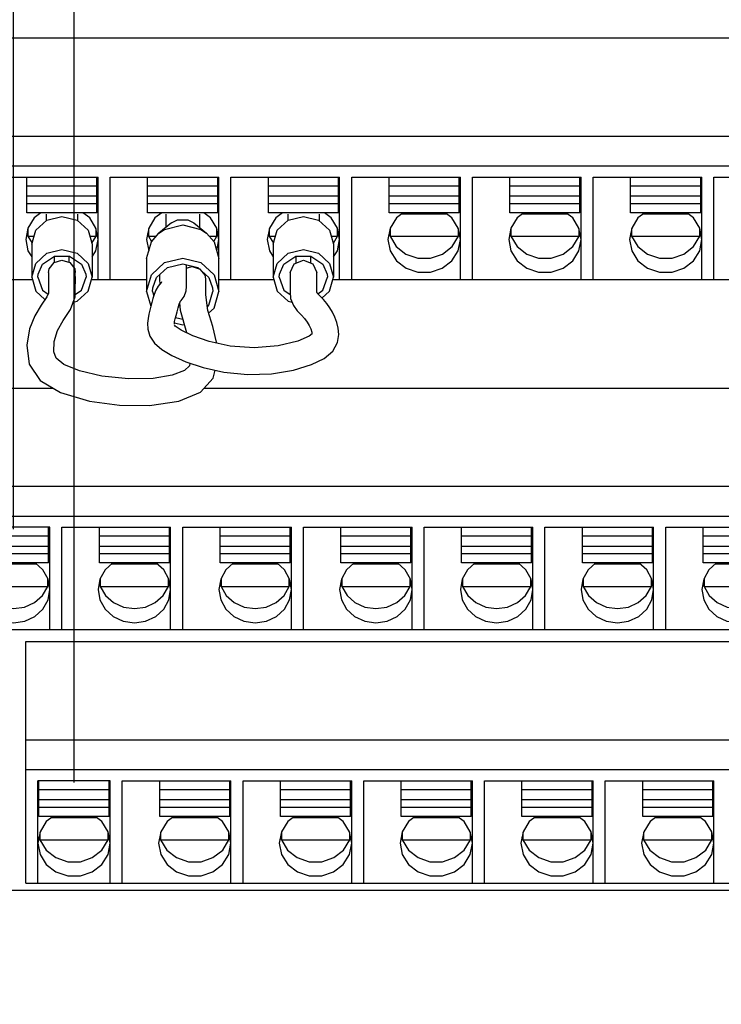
# Model space of a CAD drawing. Extents: x 28 to 410, y 36 to 287.
# Tile 33 of 40: x 271 to 283, y 170 to 187. Entities that reach past the tile are written whole.
import ezdxf

# ---------------------------------------------------------------- set-up
doc = ezdxf.new("R2010")
doc.units = 0
doc.header["$LTSCALE"] = 23.1
doc.layers.get('0').update_dxf_attribs({"linetype": 'CONTINUOUS'})
doc.layers.add('ALL_DIM', color=7, linetype='CONTINUOUS')
doc.dimstyles.get("Standard").update_dxf_attribs({"dimtxt": 2.5, "dimasz": 2.5, "dimexe": 1.25, "dimexo": 0.625, "dimtad": 1, "dimcen": 2.5, "dimazin": 3, "dimtfac": 1, "dimtmove": 0, "dimatfit": 3})

# ---------------------------------------------------------------- blocks, each defined once
blk = doc.blocks.new('_OPEN')
at = {"color": 0, "linetype": 'BYBLOCK'}
for p, q in [((0, 0), (-1, 0.25)), ((-1, -0.25), (0, 0)), ((-1, 0), (0, 0))]:
    blk.add_line(p, q, dxfattribs=at)
blk = doc.blocks.new('*D28')
at = {"layer": 'ALL_DIM', "color": 2, "linetype": 'CONTINUOUS'}
for p, q in [((228.528, 116.135), (228.528, 204.198)), ((272.028, 174.118), (272.028, 204.198)), ((228.528, 203.198), (250.278, 203.198)), ((272.028, 203.198), (250.278, 203.198))]:
    blk.add_line(p, q, dxfattribs=at)
at = {"layer": 'ALL_DIM', "color": 2, "linetype": 'CONTINUOUS', "xscale": 2, "yscale": 2, "zscale": 2, "rotation": 180}
blk.add_blockref('_OPEN', (228.528, 203.198), dxfattribs=at)
at = {"layer": 'ALL_DIM', "color": 2, "linetype": 'CONTINUOUS', "xscale": 2, "yscale": 2, "zscale": 2}
blk.add_blockref('_OPEN', (272.028, 203.198), dxfattribs=at)
blk = doc.blocks.new('*D37')
at = {"layer": 'ALL_DIM', "color": 2, "linetype": 'CONTINUOUS'}
for p, q in [((272.028, 174.118), (272.028, 204.198)), ((292.028, 174.118), (292.028, 204.198)), ((272.028, 203.198), (282.028, 203.198)), ((292.028, 203.198), (282.028, 203.198))]:
    blk.add_line(p, q, dxfattribs=at)
at = {"layer": 'ALL_DIM', "color": 2, "linetype": 'CONTINUOUS', "xscale": 2, "yscale": 2, "zscale": 2, "rotation": 180}
blk.add_blockref('_OPEN', (272.028, 203.198), dxfattribs=at)
at = {"layer": 'ALL_DIM', "color": 2, "linetype": 'CONTINUOUS', "xscale": 2, "yscale": 2, "zscale": 2}
blk.add_blockref('_OPEN', (292.028, 203.198), dxfattribs=at)
blk = doc.blocks.new('*D38')
at = {"layer": 'ALL_DIM', "color": 2, "linetype": 'CONTINUOUS'}
for p, q in [((271.028, 204.408), (271.028, 210.746)), ((293.028, 178.318), (293.028, 210.746)), ((271.028, 209.746), (282.028, 209.746)), ((293.028, 209.746), (282.028, 209.746)), ((271.028, 178.318), (271.028, 202.017))]:
    blk.add_line(p, q, dxfattribs=at)
at = {"layer": 'ALL_DIM', "color": 2, "linetype": 'CONTINUOUS', "xscale": 2, "yscale": 2, "zscale": 2, "rotation": 180}
blk.add_blockref('_OPEN', (271.028, 209.746), dxfattribs=at)
at = {"layer": 'ALL_DIM', "color": 2, "linetype": 'CONTINUOUS', "xscale": 2, "yscale": 2, "zscale": 2}
blk.add_blockref('_OPEN', (293.028, 209.746), dxfattribs=at)
blk = doc.blocks.new('*D39')
at = {"layer": 'ALL_DIM', "color": 2, "linetype": 'CONTINUOUS'}
for p, q in [((269.828, 210.855), (269.828, 217.226)), ((289.828, 184.118), (289.828, 217.226)), ((269.828, 216.226), (279.828, 216.226)), ((289.828, 216.226), (279.828, 216.226)), ((269.828, 184.118), (269.828, 208.293))]:
    blk.add_line(p, q, dxfattribs=at)
at = {"layer": 'ALL_DIM', "color": 2, "linetype": 'CONTINUOUS', "xscale": 2, "yscale": 2, "zscale": 2, "rotation": 180}
blk.add_blockref('_OPEN', (269.828, 216.226), dxfattribs=at)
at = {"layer": 'ALL_DIM', "color": 2, "linetype": 'CONTINUOUS', "xscale": 2, "yscale": 2, "zscale": 2}
blk.add_blockref('_OPEN', (289.828, 216.226), dxfattribs=at)
blk = doc.blocks.new('*D42')
at = {"layer": 'ALL_DIM', "color": 2, "linetype": 'CONTINUOUS'}
for p, q in [((228.528, 116.135), (228.528, 223.673)), ((299.716, 174.118), (299.716, 223.673)), ((228.528, 222.673), (264.122, 222.673)), ((299.716, 222.673), (264.122, 222.673))]:
    blk.add_line(p, q, dxfattribs=at)
at = {"layer": 'ALL_DIM', "color": 2, "linetype": 'CONTINUOUS', "xscale": 2, "yscale": 2, "zscale": 2, "rotation": 180}
blk.add_blockref('_OPEN', (228.528, 222.673), dxfattribs=at)
at = {"layer": 'ALL_DIM', "color": 2, "linetype": 'CONTINUOUS', "xscale": 2, "yscale": 2, "zscale": 2}
blk.add_blockref('_OPEN', (299.716, 222.673), dxfattribs=at)
blk = doc.blocks.new('*D43')
at = {"layer": 'ALL_DIM', "color": 2, "linetype": 'CONTINUOUS'}
for p, q in [((228.528, 116.135), (228.528, 229.904)), ((298.7, 223.815), (298.7, 229.904)), ((228.528, 228.904), (263.614, 228.904)), ((298.7, 228.904), (263.614, 228.904)), ((298.7, 178.182), (298.7, 221.698))]:
    blk.add_line(p, q, dxfattribs=at)
at = {"layer": 'ALL_DIM', "color": 2, "linetype": 'CONTINUOUS', "xscale": 2, "yscale": 2, "zscale": 2, "rotation": 180}
blk.add_blockref('_OPEN', (228.528, 228.904), dxfattribs=at)
at = {"layer": 'ALL_DIM', "color": 2, "linetype": 'CONTINUOUS', "xscale": 2, "yscale": 2, "zscale": 2}
blk.add_blockref('_OPEN', (298.7, 228.904), dxfattribs=at)

msp = doc.modelspace()

# ---------------------------------------------------------------- linework, layer by layer
at = {"color": 7, "linetype": 'CONTINUOUS'}
for p, q in [((269.028, 186.455), (290.628, 186.455)), ((269.028, 184.829), (290.628, 184.829)), ((269.028, 184.335), (290.628, 184.335)), ((270.628, 184.151), (272.428, 184.151)), ((271.248, 183.559), (271.248, 184.148)), ((272.408, 184.001), (271.248, 184.001)), ((272.408, 183.559), (272.408, 184.148)), ((272.428, 182.455), (272.428, 184.151)), ((272.628, 182.455), (272.628, 184.151)), ((272.628, 184.151), (274.428, 184.151)), ((273.248, 183.559), (273.248, 184.148)), ((274.408, 184.001), (273.248, 184.001)), ((274.408, 183.559), (274.408, 184.148)), ((274.428, 182.256), (274.428, 184.151)), ((274.628, 182.455), (274.628, 184.151)), ((274.628, 184.151), (276.428, 184.151)), ((275.248, 183.559), (275.248, 184.148)), ((276.408, 184.001), (275.248, 184.001)), ((276.408, 183.559), (276.408, 184.148)), ((276.428, 182.455), (276.428, 184.151)), ((276.628, 182.455), (276.628, 184.151)), ((276.628, 184.151), (278.428, 184.151)), ((277.248, 183.559), (277.248, 184.148)), ((278.408, 184.001), (277.248, 184.001)), ((278.408, 183.559), (278.408, 184.148)), ((278.428, 182.455), (278.428, 184.151)), ((278.628, 182.455), (278.628, 184.151)), ((278.628, 184.151), (280.428, 184.151)), ((279.248, 183.559), (279.248, 184.148)), ((280.408, 184.001), (279.248, 184.001)), ((280.408, 183.559), (280.408, 184.148)), ((280.428, 182.455), (280.428, 184.151)), ((280.628, 182.455), (280.628, 184.151)), ((280.628, 184.151), (282.428, 184.151)), ((281.248, 183.559), (281.248, 184.148)), ((282.408, 184.001), (281.248, 184.001)), ((282.408, 183.559), (282.408, 184.148)), ((282.428, 182.455), (282.428, 184.151)), ((282.628, 182.455), (282.628, 184.151)), ((282.628, 184.151), (284.428, 184.151)), ((272.408, 183.832), (271.248, 183.832)), ((272.408, 183.707), (271.248, 183.707)), ((274.408, 183.832), (273.248, 183.832)), ((274.408, 183.707), (273.248, 183.707)), ((276.408, 183.832), (275.248, 183.832)), ((276.408, 183.707), (275.248, 183.707)), ((278.408, 183.832), (277.248, 183.832)), ((278.408, 183.707), (277.248, 183.707)), ((280.408, 183.832), (279.248, 183.832)), ((280.408, 183.707), (279.248, 183.707)), ((282.408, 183.832), (281.248, 183.832)), ((282.408, 183.707), (281.248, 183.707)), ((272.408, 183.559), (271.248, 183.559)), ((271.568, 183.537), (271.568, 183.429)), ((272.088, 183.537), (272.088, 183.429)), ((274.408, 183.559), (273.248, 183.559)), ((273.548, 183.537), (273.548, 183.313)), ((274.108, 183.537), (274.108, 183.313)), ((276.408, 183.559), (275.248, 183.559)), ((275.568, 183.537), (275.568, 183.429)), ((276.088, 183.537), (276.088, 183.429)), ((278.408, 183.559), (277.248, 183.559)), ((278.205, 183.537), (277.452, 183.537)), ((280.408, 183.559), (279.248, 183.559)), ((280.205, 183.537), (279.452, 183.537)), ((282.408, 183.559), (281.248, 183.559)), ((282.205, 183.537), (281.452, 183.537)), ((273.644, 183.39), (273.433, 183.22)), ((273.915, 183.441), (274.013, 183.39)), ((274.013, 183.39), (274.224, 183.22)), ((271.248, 183.22), (271.263, 183.169)), ((271.263, 183.297), (271.263, 183.169)), ((272.394, 183.169), (272.394, 183.297)), ((272.394, 183.169), (272.409, 183.22)), ((273.248, 183.22), (273.263, 183.169)), ((273.263, 183.297), (273.263, 183.169)), ((274.394, 183.169), (274.394, 183.297)), ((274.394, 183.169), (274.409, 183.22)), ((275.248, 183.22), (275.263, 183.169)), ((275.263, 183.297), (275.263, 183.169)), ((276.394, 183.169), (276.394, 183.297)), ((276.394, 183.169), (276.409, 183.22)), ((277.248, 183.22), (277.263, 183.169)), ((277.263, 183.297), (277.263, 183.169)), ((278.394, 183.169), (278.394, 183.297)), ((278.394, 183.169), (278.409, 183.22)), ((279.248, 183.22), (279.263, 183.169)), ((279.263, 183.297), (279.263, 183.169)), ((280.394, 183.169), (280.394, 183.297)), ((280.394, 183.169), (280.409, 183.22)), ((281.248, 183.22), (281.263, 183.169)), ((281.263, 183.297), (281.263, 183.169)), ((282.394, 183.169), (282.394, 183.297)), ((282.394, 183.169), (282.409, 183.22)), ((271.263, 183.169), (271.333, 183.055)), ((271.263, 183.169), (271.366, 183.169)), ((271.328, 183.039), (271.328, 182.491)), ((272.291, 183.169), (272.394, 183.169)), ((272.324, 183.055), (272.394, 183.169)), ((272.328, 183.039), (272.328, 182.491)), ((273.228, 183.118), (273.265, 182.929)), ((273.263, 183.169), (273.314, 183.086)), ((273.263, 183.169), (273.387, 183.169)), ((274.27, 183.169), (274.394, 183.169)), ((274.343, 183.086), (274.394, 183.169)), ((274.392, 182.929), (274.428, 183.118)), ((275.263, 183.169), (275.333, 183.055)), ((275.263, 183.169), (275.366, 183.169)), ((275.328, 183.039), (275.328, 182.491)), ((276.291, 183.169), (276.394, 183.169)), ((276.324, 183.055), (276.394, 183.169)), ((276.328, 183.039), (276.328, 182.491)), ((277.263, 183.169), (278.394, 183.169)), ((278.291, 183.001), (278.394, 183.169)), ((279.263, 183.169), (280.394, 183.169)), ((280.291, 183.001), (280.394, 183.169)), ((281.263, 183.169), (282.394, 183.169)), ((282.291, 183.001), (282.394, 183.169)), ((271.698, 182.836), (271.706, 182.83)), ((271.706, 182.737), (271.706, 182.841)), ((271.829, 182.774), (271.959, 182.735)), ((271.95, 182.738), (271.95, 182.841)), ((271.95, 182.83), (271.959, 182.836)), ((273.228, 182.804), (273.228, 182.256)), ((273.828, 182.716), (274.078, 182.655)), ((273.889, 182.674), (273.884, 182.703)), ((273.888, 182.681), (273.896, 182.7)), ((275.698, 182.836), (275.706, 182.83)), ((275.706, 182.727), (275.706, 182.841)), ((275.829, 182.774), (275.986, 182.714)), ((275.95, 182.727), (275.95, 182.841)), ((275.95, 182.83), (275.959, 182.836)), ((275.986, 182.714), (276.05, 182.567)), ((271.428, 182.491), (271.434, 182.54)), ((271.607, 182.567), (271.617, 182.632)), ((272.223, 182.54), (272.228, 182.491)), ((273.228, 182.256), (273.309, 182.532)), ((273.934, 182.655), (273.886, 182.638)), ((273.89, 182.636), (273.89, 182.674)), ((273.988, 182.661), (273.934, 182.655)), ((274.108, 182.626), (273.988, 182.661)), ((274.078, 182.655), (274.262, 182.486)), ((274.11, 182.626), (274.11, 182.634)), ((274.2, 182.523), (274.119, 182.623)), ((275.428, 182.491), (275.434, 182.54)), ((276.223, 182.54), (276.228, 182.491)), ((269.028, 182.455), (271.328, 182.455)), ((272.328, 182.455), (273.228, 182.455)), ((273.334, 182.316), (273.395, 182.486)), ((273.446, 182.456), (273.447, 182.374)), ((274.21, 182.464), (274.2, 182.523)), ((274.262, 182.486), (274.323, 182.316)), ((274.428, 182.455), (275.328, 182.455)), ((276.328, 182.455), (290.628, 182.455)), ((273.228, 182.256), (273.3, 182.012)), ((273.328, 182.256), (273.334, 182.316)), ((273.328, 182.256), (273.35, 182.184)), ((274.323, 182.316), (274.328, 182.256)), ((273.788, 182.091), (273.804, 182.107)), ((273.706, 181.682), (273.692, 181.696)), ((275.965, 181.583), (275.968, 181.552)), ((274.334, 180.818), (274.368, 180.951)), ((270.228, 180.655), (271.68, 180.655)), ((274.184, 180.655), (293.828, 180.655)), ((270.228, 179.029), (293.828, 179.029)), ((270.228, 178.535), (293.828, 178.535)), ((271.628, 178.351), (270.428, 178.351)), ((271.608, 177.759), (271.608, 178.348)), ((271.628, 176.655), (271.628, 178.351)), ((271.828, 176.655), (271.828, 178.351)), ((271.828, 178.351), (273.628, 178.351)), ((272.448, 177.759), (272.448, 178.348)), ((273.608, 177.759), (273.608, 178.348)), ((273.628, 176.655), (273.628, 178.351)), ((273.828, 176.655), (273.828, 178.351)), ((273.828, 178.351), (275.628, 178.351)), ((274.448, 177.759), (274.448, 178.348)), ((275.608, 177.759), (275.608, 178.348)), ((275.628, 176.655), (275.628, 178.351)), ((275.828, 176.655), (275.828, 178.351)), ((275.828, 178.351), (277.628, 178.351)), ((276.448, 177.759), (276.448, 178.348)), ((277.608, 177.759), (277.608, 178.348)), ((277.628, 176.655), (277.628, 178.351)), ((277.828, 176.655), (277.828, 178.351)), ((277.828, 178.351), (279.628, 178.351)), ((278.448, 177.759), (278.448, 178.348)), ((279.608, 177.759), (279.608, 178.348)), ((279.628, 176.655), (279.628, 178.351)), ((279.828, 176.655), (279.828, 178.351)), ((279.828, 178.351), (281.628, 178.351)), ((280.448, 177.759), (280.448, 178.348)), ((281.608, 177.759), (281.608, 178.348)), ((281.628, 176.655), (281.628, 178.351)), ((281.828, 176.655), (281.828, 178.351)), ((281.828, 178.351), (283.628, 178.351)), ((282.448, 177.759), (282.448, 178.348)), ((271.608, 178.201), (270.448, 178.201)), ((273.608, 178.201), (272.448, 178.201)), ((275.608, 178.201), (274.448, 178.201)), ((277.608, 178.201), (276.448, 178.201)), ((279.608, 178.201), (278.448, 178.201)), ((281.608, 178.201), (280.448, 178.201)), ((283.608, 178.201), (282.448, 178.201)), ((271.608, 178.032), (270.448, 178.032)), ((273.608, 178.032), (272.448, 178.032)), ((275.608, 178.032), (274.448, 178.032)), ((277.608, 178.032), (276.448, 178.032)), ((279.608, 178.032), (278.448, 178.032)), ((281.608, 178.032), (280.448, 178.032)), ((283.608, 178.032), (282.448, 178.032)), ((271.608, 177.907), (270.448, 177.907)), ((273.608, 177.907), (272.448, 177.907)), ((275.608, 177.907), (274.448, 177.907)), ((277.608, 177.907), (276.448, 177.907)), ((279.608, 177.907), (278.448, 177.907)), ((281.608, 177.907), (280.448, 177.907)), ((283.608, 177.907), (282.448, 177.907)), ((271.608, 177.759), (270.448, 177.759)), ((271.411, 177.737), (270.646, 177.737)), ((273.608, 177.759), (272.448, 177.759)), ((273.411, 177.737), (272.646, 177.737)), ((275.608, 177.759), (274.448, 177.759)), ((275.411, 177.737), (274.646, 177.737)), ((277.608, 177.759), (276.448, 177.759)), ((277.411, 177.737), (276.646, 177.737)), ((279.608, 177.759), (278.448, 177.759)), ((279.411, 177.737), (278.646, 177.737)), ((281.608, 177.759), (280.448, 177.759)), ((281.411, 177.737), (280.646, 177.737)), ((283.608, 177.759), (282.448, 177.759)), ((283.411, 177.737), (282.646, 177.737)), ((271.594, 177.369), (271.594, 177.497)), ((272.463, 177.497), (272.463, 177.369)), ((273.594, 177.369), (273.594, 177.497)), ((274.463, 177.497), (274.463, 177.369)), ((275.594, 177.369), (275.594, 177.497)), ((276.463, 177.497), (276.463, 177.369)), ((277.594, 177.369), (277.594, 177.497)), ((278.463, 177.497), (278.463, 177.369)), ((279.594, 177.369), (279.594, 177.497)), ((280.463, 177.497), (280.463, 177.369)), ((281.594, 177.369), (281.594, 177.497)), ((282.463, 177.497), (282.463, 177.369)), ((270.463, 177.369), (271.594, 177.369)), ((271.507, 177.219), (271.594, 177.369)), ((271.594, 177.369), (271.61, 177.425)), ((272.447, 177.425), (272.463, 177.369)), ((272.463, 177.369), (273.594, 177.369)), ((273.507, 177.219), (273.594, 177.369)), ((273.594, 177.369), (273.61, 177.425)), ((274.447, 177.425), (274.463, 177.369)), ((274.463, 177.369), (275.594, 177.369)), ((275.507, 177.219), (275.594, 177.369)), ((275.594, 177.369), (275.61, 177.425)), ((276.447, 177.425), (276.463, 177.369)), ((276.463, 177.369), (277.594, 177.369)), ((277.507, 177.219), (277.594, 177.369)), ((277.594, 177.369), (277.61, 177.425)), ((278.447, 177.425), (278.463, 177.369)), ((278.463, 177.369), (279.594, 177.369)), ((279.507, 177.219), (279.594, 177.369)), ((279.594, 177.369), (279.61, 177.425)), ((280.447, 177.425), (280.463, 177.369)), ((280.463, 177.369), (281.594, 177.369)), ((281.507, 177.219), (281.594, 177.369)), ((281.594, 177.369), (281.61, 177.425)), ((282.447, 177.425), (282.463, 177.369)), ((282.463, 177.369), (283.594, 177.369)), ((270.228, 176.655), (293.828, 176.655)), ((271.228, 172.455), (271.228, 176.455)), ((271.228, 176.455), (292.828, 176.455)), ((271.228, 174.829), (292.828, 174.829)), ((271.228, 174.335), (292.828, 174.335)), ((271.428, 172.455), (271.428, 174.151)), ((272.628, 174.151), (271.428, 174.151)), ((271.448, 173.559), (271.448, 174.148)), ((272.608, 173.559), (272.608, 174.148)), ((272.628, 172.455), (272.628, 174.151)), ((272.828, 172.455), (272.828, 174.151)), ((272.828, 174.151), (274.628, 174.151)), ((273.448, 173.559), (273.448, 174.148)), ((274.608, 173.559), (274.608, 174.148)), ((274.628, 172.455), (274.628, 174.151)), ((274.828, 172.455), (274.828, 174.151)), ((274.828, 174.151), (276.628, 174.151)), ((275.448, 173.559), (275.448, 174.148)), ((276.608, 173.559), (276.608, 174.148)), ((276.628, 172.455), (276.628, 174.151)), ((276.828, 172.455), (276.828, 174.151)), ((276.828, 174.151), (278.628, 174.151)), ((277.448, 173.559), (277.448, 174.148)), ((278.608, 173.559), (278.608, 174.148)), ((278.628, 172.455), (278.628, 174.151)), ((278.828, 172.455), (278.828, 174.151)), ((278.828, 174.151), (280.628, 174.151)), ((279.448, 173.559), (279.448, 174.148)), ((280.608, 173.559), (280.608, 174.148)), ((280.628, 172.455), (280.628, 174.151)), ((280.828, 172.455), (280.828, 174.151)), ((280.828, 174.151), (282.628, 174.151)), ((281.448, 173.559), (281.448, 174.148)), ((282.608, 173.559), (282.608, 174.148)), ((282.628, 172.455), (282.628, 174.151)), ((272.608, 174.001), (271.448, 174.001)), ((274.608, 174.001), (273.448, 174.001)), ((276.608, 174.001), (275.448, 174.001)), ((278.608, 174.001), (277.448, 174.001)), ((280.608, 174.001), (279.448, 174.001)), ((282.608, 174.001), (281.448, 174.001)), ((272.608, 173.832), (271.448, 173.832)), ((274.608, 173.832), (273.448, 173.832)), ((276.608, 173.832), (275.448, 173.832)), ((278.608, 173.832), (277.448, 173.832)), ((280.608, 173.832), (279.448, 173.832)), ((282.608, 173.832), (281.448, 173.832)), ((272.608, 173.707), (271.448, 173.707)), ((272.608, 173.559), (271.448, 173.559)), ((274.608, 173.707), (273.448, 173.707)), ((274.608, 173.559), (273.448, 173.559)), ((276.608, 173.707), (275.448, 173.707)), ((276.608, 173.559), (275.448, 173.559)), ((278.608, 173.707), (277.448, 173.707)), ((278.608, 173.559), (277.448, 173.559)), ((280.608, 173.707), (279.448, 173.707)), ((280.608, 173.559), (279.448, 173.559)), ((282.608, 173.707), (281.448, 173.707)), ((282.608, 173.559), (281.448, 173.559)), ((272.405, 173.537), (271.652, 173.537)), ((274.405, 173.537), (273.652, 173.537)), ((276.405, 173.537), (275.652, 173.537)), ((278.405, 173.537), (277.652, 173.537)), ((280.405, 173.537), (279.652, 173.537)), ((282.405, 173.537), (281.652, 173.537)), ((271.463, 173.297), (271.463, 173.169)), ((272.594, 173.169), (272.594, 173.297)), ((273.463, 173.297), (273.463, 173.169)), ((274.594, 173.169), (274.594, 173.297)), ((275.463, 173.297), (275.463, 173.169)), ((276.594, 173.169), (276.594, 173.297)), ((277.463, 173.297), (277.463, 173.169)), ((278.594, 173.169), (278.594, 173.297)), ((279.463, 173.297), (279.463, 173.169)), ((280.594, 173.169), (280.594, 173.297)), ((281.463, 173.297), (281.463, 173.169)), ((282.594, 173.169), (282.594, 173.297)), ((271.448, 173.22), (271.463, 173.169)), ((271.463, 173.169), (272.594, 173.169)), ((272.491, 173.001), (272.594, 173.169)), ((272.594, 173.169), (272.609, 173.22)), ((273.448, 173.22), (273.463, 173.169)), ((273.463, 173.169), (274.594, 173.169)), ((274.491, 173.001), (274.594, 173.169)), ((274.594, 173.169), (274.609, 173.22)), ((275.448, 173.22), (275.463, 173.169)), ((275.463, 173.169), (276.594, 173.169)), ((276.491, 173.001), (276.594, 173.169)), ((276.594, 173.169), (276.609, 173.22)), ((277.448, 173.22), (277.463, 173.169)), ((277.463, 173.169), (278.594, 173.169)), ((278.491, 173.001), (278.594, 173.169)), ((278.594, 173.169), (278.609, 173.22)), ((279.448, 173.22), (279.463, 173.169)), ((279.463, 173.169), (280.594, 173.169)), ((280.491, 173.001), (280.594, 173.169)), ((280.594, 173.169), (280.609, 173.22)), ((281.448, 173.22), (281.463, 173.169)), ((281.463, 173.169), (282.594, 173.169)), ((282.491, 173.001), (282.594, 173.169)), ((282.594, 173.169), (282.609, 173.22)), ((271.228, 172.455), (289.528, 172.455)), ((267.728, 172.335), (289.574, 172.335))]:
    msp.add_line(p, q, dxfattribs=at)
for points in [[(271.481, 183.559), (271.369, 183.473), (271.265, 183.306), (271.228, 183.118)], [(272.428, 183.118), (272.392, 183.306), (272.288, 183.473), (272.176, 183.559)], [(273.481, 183.559), (273.369, 183.473), (273.265, 183.306), (273.228, 183.118)], [(274.428, 183.118), (274.392, 183.306), (274.288, 183.473), (274.176, 183.559)], [(275.481, 183.559), (275.369, 183.473), (275.265, 183.306), (275.228, 183.118)], [(276.428, 183.118), (276.392, 183.306), (276.288, 183.473), (276.176, 183.559)], [(277.481, 183.559), (277.369, 183.473), (277.265, 183.306), (277.228, 183.118)], [(278.428, 183.118), (278.392, 183.306), (278.288, 183.473), (278.176, 183.559)], [(279.481, 183.559), (279.369, 183.473), (279.265, 183.306), (279.228, 183.118)], [(280.428, 183.118), (280.392, 183.306), (280.288, 183.473), (280.176, 183.559)], [(281.481, 183.559), (281.369, 183.473), (281.265, 183.306), (281.228, 183.118)], [(282.428, 183.118), (282.392, 183.306), (282.288, 183.473), (282.176, 183.559)], [(271.328, 183.039), (271.395, 183.269), (271.578, 183.438), (271.828, 183.499), (272.078, 183.438), (272.262, 183.269), (272.328, 183.039)], [(273.433, 183.22), (273.528, 183.283), (273.828, 183.357), (274.128, 183.283), (274.224, 183.22)], [(273.644, 183.39), (273.742, 183.441), (273.915, 183.441)], [(275.328, 183.039), (275.395, 183.269), (275.578, 183.438), (275.828, 183.499), (276.078, 183.438), (276.262, 183.269), (276.328, 183.039)], [(273.228, 182.804), (273.309, 183.08), (273.433, 183.22)], [(274.224, 183.22), (274.348, 183.08), (274.428, 182.804)], [(271.228, 183.118), (271.265, 182.929), (271.328, 182.827)], [(272.328, 182.827), (272.392, 182.929), (272.428, 183.118)], [(275.228, 183.118), (275.265, 182.929), (275.328, 182.827)], [(276.328, 182.827), (276.392, 182.929), (276.428, 183.118)], [(277.228, 183.118), (277.265, 182.929), (277.369, 182.763), (277.528, 182.64), (277.724, 182.574), (277.933, 182.574), (278.128, 182.64), (278.288, 182.763), (278.392, 182.929), (278.428, 183.118)], [(277.263, 183.169), (277.366, 183.001), (277.527, 182.876), (277.724, 182.809), (277.933, 182.809), (278.13, 182.876), (278.291, 183.001)], [(279.228, 183.118), (279.265, 182.929), (279.369, 182.763), (279.528, 182.64), (279.724, 182.574), (279.933, 182.574), (280.128, 182.64), (280.288, 182.763), (280.392, 182.929), (280.428, 183.118)], [(279.263, 183.169), (279.366, 183.001), (279.527, 182.876), (279.724, 182.809), (279.933, 182.809), (280.13, 182.876), (280.291, 183.001)], [(281.228, 183.118), (281.265, 182.929), (281.369, 182.763), (281.528, 182.64), (281.724, 182.574), (281.933, 182.574), (282.128, 182.64), (282.288, 182.763), (282.392, 182.929), (282.428, 183.118)], [(281.263, 183.169), (281.366, 183.001), (281.527, 182.876), (281.724, 182.809), (281.933, 182.809), (282.13, 182.876), (282.291, 183.001)], [(271.328, 182.491), (271.395, 182.721), (271.578, 182.89), (271.828, 182.951), (272.078, 182.89), (272.262, 182.721), (272.328, 182.491)], [(275.328, 182.491), (275.395, 182.721), (275.578, 182.89), (275.828, 182.951), (276.078, 182.89), (276.262, 182.721), (276.328, 182.491)], [(271.434, 182.54), (271.505, 182.708), (271.705, 182.841), (271.952, 182.841), (272.152, 182.708), (272.223, 182.54)], [(271.617, 182.632), (271.698, 182.735), (271.829, 182.774)], [(271.959, 182.735), (272.04, 182.633), (272.05, 182.572)], [(273.309, 182.532), (273.528, 182.734), (273.828, 182.808), (274.128, 182.734), (274.348, 182.532), (274.428, 182.256)], [(273.395, 182.486), (273.578, 182.655), (273.828, 182.716)], [(275.434, 182.54), (275.505, 182.708), (275.705, 182.841), (275.952, 182.841), (276.152, 182.708), (276.223, 182.54)], [(275.607, 182.572), (275.672, 182.714), (275.829, 182.774)], [(271.607, 182.567), (271.607, 182.442), (271.606, 182.318), (271.607, 182.229), (271.577, 182.169), (271.482, 182.027), (271.379, 181.85), (271.293, 181.636), (271.246, 181.368), (271.287, 181.049), (271.47, 180.781), (271.803, 180.581), (272.287, 180.437), (272.782, 180.37), (273.28, 180.366), (273.764, 180.438), (274.122, 180.588), (274.334, 180.818)], [(271.692, 181.253), (271.699, 181.427), (271.756, 181.609), (271.849, 181.776), (271.968, 181.957), (272.047, 182.167), (272.05, 182.315), (272.051, 182.442), (272.05, 182.572)], [(273.446, 182.532), (273.446, 182.513), (273.446, 182.456)], [(273.804, 182.107), (273.853, 182.173), (273.885, 182.264), (273.891, 182.34), (273.891, 182.391), (273.89, 182.451), (273.89, 182.512), (273.889, 182.573), (273.89, 182.636)], [(275.607, 182.572), (275.606, 182.511), (275.606, 182.436), (275.606, 182.369), (275.607, 182.307), (275.606, 182.248), (275.615, 182.139), (275.661, 182.023), (275.727, 181.932), (275.795, 181.861), (275.847, 181.805), (275.89, 181.749), (275.925, 181.692), (275.95, 181.636), (275.965, 181.583)], [(276.05, 182.454), (276.05, 182.516), (276.05, 182.567)], [(271.328, 182.491), (271.395, 182.261), (271.546, 182.123)], [(271.428, 182.491), (271.505, 182.275), (271.599, 182.212)], [(272.013, 182.077), (272.078, 182.093), (272.262, 182.261), (272.328, 182.491)], [(272.048, 182.205), (272.152, 182.275), (272.228, 182.491)], [(273.471, 182.403), (273.422, 182.345), (273.384, 182.275), (273.357, 182.208), (273.336, 182.141), (273.317, 182.075), (273.299, 182.011), (273.282, 181.947), (273.267, 181.88), (273.254, 181.809), (273.246, 181.731), (273.25, 181.633), (273.285, 181.515), (273.362, 181.399), (273.481, 181.295), (273.65, 181.194), (273.879, 181.092), (274.167, 180.996), (274.512, 180.918), (274.901, 180.879), (275.299, 180.893), (275.665, 180.954), (275.96, 181.043), (276.171, 181.146), (276.313, 181.268)], [(273.482, 182.412), (273.485, 182.415), (273.471, 182.403)], [(274.392, 181.401), (274.391, 181.414), (274.326, 181.677), (274.245, 181.94), (274.211, 182.202), (274.21, 182.464)], [(275.328, 182.491), (275.395, 182.261), (275.578, 182.093), (275.639, 182.078)], [(275.428, 182.491), (275.505, 182.275), (275.61, 182.205)], [(276.05, 182.24), (276.05, 182.295), (276.05, 182.346), (276.05, 182.454)], [(276.065, 182.216), (276.152, 182.275), (276.228, 182.491)], [(276.135, 182.145), (276.262, 182.261), (276.328, 182.491)], [(274.237, 182.003), (274.262, 182.026), (274.328, 182.256)], [(274.258, 181.898), (274.348, 181.98), (274.428, 182.256)], [(276.059, 182.227), (276.046, 182.244), (276.046, 182.245)], [(276.313, 181.268), (276.392, 181.411), (276.412, 181.544), (276.404, 181.649), (276.382, 181.742), (276.351, 181.829), (276.312, 181.91), (276.266, 181.986), (276.215, 182.056), (276.159, 182.122), (276.104, 182.18), (276.063, 182.222), (276.059, 182.227)], [(273.69, 181.716), (273.695, 181.756), (273.704, 181.804), (273.718, 181.858), (273.734, 181.919), (273.752, 181.983), (273.77, 182.043), (273.786, 182.086), (273.788, 182.091)], [(273.778, 182.066), (273.787, 181.948), (273.892, 181.578), (273.893, 181.572)], [(273.693, 181.738), (273.828, 181.704), (273.854, 181.71)], [(273.71, 181.825), (273.828, 181.796), (273.83, 181.796)], [(275.97, 181.55), (275.971, 181.551), (275.925, 181.516), (275.734, 181.434), (275.41, 181.356), (275.013, 181.321), (274.615, 181.351), (274.269, 181.428), (273.995, 181.523), (273.803, 181.616), (273.706, 181.682)], [(273.949, 181.068), (273.94, 181.022), (273.859, 180.947), (273.656, 180.869), (273.339, 180.816), (272.929, 180.806), (272.49, 180.851), (272.119, 180.938), (271.859, 181.047), (271.733, 181.148), (271.692, 181.253)], [(271.628, 177.318), (271.599, 177.488), (271.514, 177.642), (271.386, 177.759)], [(272.671, 177.759), (272.543, 177.642), (272.458, 177.488), (272.428, 177.318)], [(273.628, 177.318), (273.599, 177.488), (273.514, 177.642), (273.386, 177.759)], [(274.671, 177.759), (274.543, 177.642), (274.458, 177.488), (274.428, 177.318)], [(275.628, 177.318), (275.599, 177.488), (275.514, 177.642), (275.386, 177.759)], [(276.671, 177.759), (276.543, 177.642), (276.458, 177.488), (276.428, 177.318)], [(277.628, 177.318), (277.599, 177.488), (277.514, 177.642), (277.386, 177.759)], [(278.671, 177.759), (278.543, 177.642), (278.458, 177.488), (278.428, 177.318)], [(279.628, 177.318), (279.599, 177.488), (279.514, 177.642), (279.386, 177.759)], [(280.671, 177.759), (280.543, 177.642), (280.458, 177.488), (280.428, 177.318)], [(281.628, 177.318), (281.599, 177.488), (281.514, 177.642), (281.386, 177.759)], [(282.671, 177.759), (282.543, 177.642), (282.458, 177.488), (282.428, 177.318)], [(270.428, 177.318), (270.458, 177.147), (270.543, 176.993), (270.676, 176.871), (270.843, 176.793), (271.028, 176.766), (271.214, 176.793), (271.381, 176.871), (271.514, 176.993), (271.599, 177.147), (271.628, 177.318)], [(270.463, 177.369), (270.55, 177.219), (270.682, 177.102), (270.847, 177.026), (271.028, 177.001), (271.21, 177.026), (271.375, 177.102), (271.507, 177.219)], [(272.428, 177.318), (272.458, 177.147), (272.543, 176.993), (272.676, 176.871), (272.843, 176.793), (273.028, 176.766), (273.214, 176.793), (273.381, 176.871), (273.514, 176.993), (273.599, 177.147), (273.628, 177.318)], [(272.463, 177.369), (272.55, 177.219), (272.682, 177.102), (272.847, 177.026), (273.028, 177.001), (273.21, 177.026), (273.375, 177.102), (273.507, 177.219)], [(274.428, 177.318), (274.458, 177.147), (274.543, 176.993), (274.676, 176.871), (274.843, 176.793), (275.028, 176.766), (275.214, 176.793), (275.381, 176.871), (275.514, 176.993), (275.599, 177.147), (275.628, 177.318)], [(274.463, 177.369), (274.55, 177.219), (274.682, 177.102), (274.847, 177.026), (275.028, 177.001), (275.21, 177.026), (275.375, 177.102), (275.507, 177.219)], [(276.428, 177.318), (276.458, 177.147), (276.543, 176.993), (276.676, 176.871), (276.843, 176.793), (277.028, 176.766), (277.214, 176.793), (277.381, 176.871), (277.514, 176.993), (277.599, 177.147), (277.628, 177.318)], [(276.463, 177.369), (276.55, 177.219), (276.682, 177.102), (276.847, 177.026), (277.028, 177.001), (277.21, 177.026), (277.375, 177.102), (277.507, 177.219)], [(278.428, 177.318), (278.458, 177.147), (278.543, 176.993), (278.676, 176.871), (278.843, 176.793), (279.028, 176.766), (279.214, 176.793), (279.381, 176.871), (279.514, 176.993), (279.599, 177.147), (279.628, 177.318)], [(278.463, 177.369), (278.55, 177.219), (278.682, 177.102), (278.847, 177.026), (279.028, 177.001), (279.21, 177.026), (279.375, 177.102), (279.507, 177.219)], [(280.428, 177.318), (280.458, 177.147), (280.543, 176.993), (280.676, 176.871), (280.843, 176.793), (281.028, 176.766), (281.214, 176.793), (281.381, 176.871), (281.514, 176.993), (281.599, 177.147), (281.628, 177.318)], [(280.463, 177.369), (280.55, 177.219), (280.682, 177.102), (280.847, 177.026), (281.028, 177.001), (281.21, 177.026), (281.375, 177.102), (281.507, 177.219)], [(282.428, 177.318), (282.458, 177.147), (282.543, 176.993), (282.676, 176.871), (282.843, 176.793), (283.028, 176.766), (283.214, 176.793), (283.381, 176.871), (283.514, 176.993), (283.599, 177.147), (283.628, 177.318)], [(282.463, 177.369), (282.55, 177.219), (282.682, 177.102), (282.847, 177.026), (283.028, 177.001), (283.21, 177.026), (283.375, 177.102), (283.507, 177.219)], [(271.681, 173.559), (271.569, 173.473), (271.465, 173.306), (271.428, 173.118)], [(272.628, 173.118), (272.592, 173.306), (272.488, 173.473), (272.376, 173.559)], [(273.681, 173.559), (273.569, 173.473), (273.465, 173.306), (273.428, 173.118)], [(274.628, 173.118), (274.592, 173.306), (274.488, 173.473), (274.376, 173.559)], [(275.681, 173.559), (275.569, 173.473), (275.465, 173.306), (275.428, 173.118)], [(276.628, 173.118), (276.592, 173.306), (276.488, 173.473), (276.376, 173.559)], [(277.681, 173.559), (277.569, 173.473), (277.465, 173.306), (277.428, 173.118)], [(278.628, 173.118), (278.592, 173.306), (278.488, 173.473), (278.376, 173.559)], [(279.681, 173.559), (279.569, 173.473), (279.465, 173.306), (279.428, 173.118)], [(280.628, 173.118), (280.592, 173.306), (280.488, 173.473), (280.376, 173.559)], [(281.681, 173.559), (281.569, 173.473), (281.465, 173.306), (281.428, 173.118)], [(282.628, 173.118), (282.592, 173.306), (282.488, 173.473), (282.376, 173.559)], [(271.428, 173.118), (271.465, 172.929), (271.569, 172.763), (271.728, 172.64), (271.924, 172.574), (272.133, 172.574), (272.328, 172.64), (272.488, 172.763), (272.592, 172.929), (272.628, 173.118)], [(271.463, 173.169), (271.566, 173.001), (271.727, 172.876), (271.924, 172.809), (272.133, 172.809), (272.33, 172.876), (272.491, 173.001)], [(273.428, 173.118), (273.465, 172.929), (273.569, 172.763), (273.728, 172.64), (273.924, 172.574), (274.133, 172.574), (274.328, 172.64), (274.488, 172.763), (274.592, 172.929), (274.628, 173.118)], [(273.463, 173.169), (273.566, 173.001), (273.727, 172.876), (273.924, 172.809), (274.133, 172.809), (274.33, 172.876), (274.491, 173.001)], [(275.428, 173.118), (275.465, 172.929), (275.569, 172.763), (275.728, 172.64), (275.924, 172.574), (276.133, 172.574), (276.328, 172.64), (276.488, 172.763), (276.592, 172.929), (276.628, 173.118)], [(275.463, 173.169), (275.566, 173.001), (275.727, 172.876), (275.924, 172.809), (276.133, 172.809), (276.33, 172.876), (276.491, 173.001)], [(277.428, 173.118), (277.465, 172.929), (277.569, 172.763), (277.728, 172.64), (277.924, 172.574), (278.133, 172.574), (278.328, 172.64), (278.488, 172.763), (278.592, 172.929), (278.628, 173.118)], [(277.463, 173.169), (277.566, 173.001), (277.727, 172.876), (277.924, 172.809), (278.133, 172.809), (278.33, 172.876), (278.491, 173.001)], [(279.428, 173.118), (279.465, 172.929), (279.569, 172.763), (279.728, 172.64), (279.924, 172.574), (280.133, 172.574), (280.328, 172.64), (280.488, 172.763), (280.592, 172.929), (280.628, 173.118)], [(279.463, 173.169), (279.566, 173.001), (279.727, 172.876), (279.924, 172.809), (280.133, 172.809), (280.33, 172.876), (280.491, 173.001)], [(281.428, 173.118), (281.465, 172.929), (281.569, 172.763), (281.728, 172.64), (281.924, 172.574), (282.133, 172.574), (282.328, 172.64), (282.488, 172.763), (282.592, 172.929), (282.628, 173.118)], [(281.463, 173.169), (281.566, 173.001), (281.727, 172.876), (281.924, 172.809), (282.133, 172.809), (282.33, 172.876), (282.491, 173.001)]]:
    msp.add_lwpolyline(points, dxfattribs=at)

# ---------------------------------------------------------------- dimensions: what is measured, and where the dimension line sits
at = {"layer": 'ALL_DIM', "color": 2, "linetype": 'CONTINUOUS'}
for base, p1, picture, middle in [((228.528, 228.904), (298.7, 178.182), '*D43', (258.556, 229.604)), ((228.528, 222.673), (299.716, 174.118), '*D42', (260.257, 223.373))]:
    dim = msp.add_linear_dim(base=base, p1=p1, p2=(228.528, 116.135), angle=180, dimstyle='Standard', dxfattribs=at)
    dim.commit()
    dim.dimension.update_dxf_attribs({"geometry": picture, "text_midpoint": middle, "dimtype": 128})
for base, p1, p2, picture, middle in [((289.828, 216.226), (269.828, 184.118), (289.828, 184.118), '*D39', (272.08, 216.926)), ((293.028, 209.746), (271.028, 178.318), (293.028, 178.318), '*D38', (273.468, 210.446)), ((272.028, 203.198), (228.528, 116.135), (272.028, 174.118), '*D28', (245.358, 203.898)), ((292.028, 203.198), (272.028, 174.118), (292.028, 174.118), '*D37', (273.631, 203.898))]:
    dim = msp.add_linear_dim(base=base, p1=p1, p2=p2, dimstyle='Standard', dxfattribs=at)
    dim.commit()
    dim.dimension.update_dxf_attribs({"geometry": picture, "text_midpoint": middle, "dimtype": 128})

doc.saveas('drawing.dxf')
